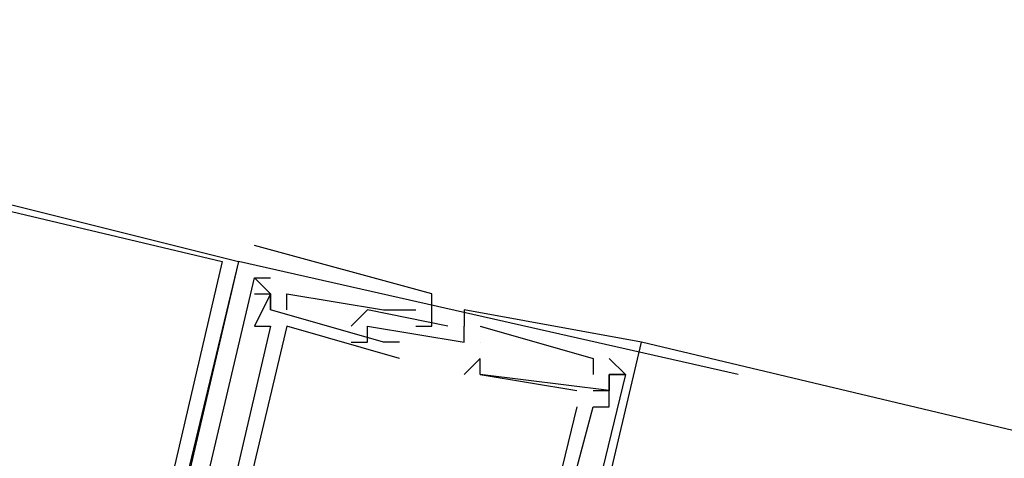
# Model space of a CAD drawing. Header units: feet. Extents: x -79 to 198, y -22 to 181.
# Tile 83 of 256: x 104.579 to 105.393, y 31.015 to 31.378. Entities that reach past the tile are written whole.
import ezdxf

# ---------------------------------------------------------------- set-up
doc = ezdxf.new("R2010")
doc.units = ezdxf.units.FT
doc.layers.add('A-LINEA', color=7, linetype='CONTINUOUS')

msp = doc.modelspace()

# ---------------------------------------------------------------- linework, layer by layer
at = {"layer": 'A-LINEA'}
for p, q in [((104.7733, 31.1911), (104.7733, 31.1911)), ((104.7733, 31.1911), (104.7733, 31.1911)), ((104.7733, 31.1911), (104.7733, 31.1911)), ((105.1733, 31.0844), (104.76, 31.1778)), ((104.76, 31.1778), (104.76, 31.1778)), ((104.76, 31.1778), (104.76, 31.1778)), ((104.76, 31.1778), (104.76, 31.1778)), ((104.7733, 31.1644), (104.7867, 31.1644)), ((104.7733, 31.1644), (104.7733, 31.1644)), ((104.7733, 31.1644), (104.7867, 31.1644)), ((104.7733, 31.1644), (104.7733, 31.1644)), ((104.7733, 31.1644), (104.7867, 31.1644)), ((104.7733, 31.1644), (104.7733, 31.1644)), ((104.7867, 31.1644), (104.7867, 31.1644)), ((104.7867, 31.1644), (104.7867, 31.1644)), ((104.7867, 31.1644), (104.7867, 31.1644)), ((104.7733, 31.1511), (104.7733, 31.1511)), ((104.7733, 31.1511), (104.7733, 31.1511)), ((104.7733, 31.1511), (104.7733, 31.1511)), ((104.7867, 31.1511), (104.7867, 31.1378)), ((104.7867, 31.1511), (104.7867, 31.1511)), ((104.7867, 31.1511), (104.7867, 31.1511)), ((104.7867, 31.1511), (104.7867, 31.1511)), ((104.7867, 31.1511), (104.7867, 31.1378)), ((104.7867, 31.1511), (104.7867, 31.1511)), ((104.7867, 31.1511), (104.7867, 31.1511)), ((104.7867, 31.1511), (104.7867, 31.1511)), ((104.7867, 31.1511), (104.7867, 31.1378)), ((104.7867, 31.1511), (104.7867, 31.1511)), ((104.7867, 31.1511), (104.7867, 31.1511)), ((104.7867, 31.1511), (104.7867, 31.1511)), ((104.8, 31.1511), (104.8, 31.1511)), ((104.8, 31.1511), (104.8, 31.1511)), ((104.8, 31.1511), (104.8, 31.1511)), ((104.92, 31.1511), (104.92, 31.1511)), ((104.92, 31.1511), (104.92, 31.1511)), ((104.92, 31.1511), (104.92, 31.1511)), ((104.7867, 31.1378), (104.7867, 31.1378)), ((104.7867, 31.1378), (104.7867, 31.1378)), ((104.7867, 31.1378), (104.7867, 31.1378)), ((104.7867, 31.1378), (104.7867, 31.1378)), ((104.7867, 31.1378), (104.7867, 31.1378)), ((104.7867, 31.1378), (104.7867, 31.1378)), ((104.8, 31.1378), (104.8, 31.1378)), ((104.8, 31.1378), (104.8, 31.1378)), ((104.8, 31.1378), (104.8, 31.1378)), ((104.8667, 31.1378), (104.8667, 31.1378)), ((104.8667, 31.1378), (104.8667, 31.1378)), ((104.8667, 31.1378), (104.8667, 31.1378)), ((104.88, 31.1378), (104.9067, 31.1378)), ((104.88, 31.1378), (104.88, 31.1378)), ((104.88, 31.1378), (104.88, 31.1378)), ((104.88, 31.1378), (104.9067, 31.1378)), ((104.88, 31.1378), (104.88, 31.1378)), ((104.88, 31.1378), (104.88, 31.1378)), ((104.88, 31.1378), (104.9067, 31.1378)), ((104.88, 31.1378), (104.88, 31.1378)), ((104.88, 31.1378), (104.88, 31.1378)), ((104.8933, 31.1378), (104.8933, 31.1378)), ((104.8933, 31.1378), (104.8933, 31.1378)), ((104.8933, 31.1378), (104.8933, 31.1378)), ((104.9067, 31.1378), (104.9067, 31.1378)), ((104.9067, 31.1378), (104.9067, 31.1378)), ((104.9067, 31.1378), (104.9067, 31.1378)), ((104.9467, 31.1378), (104.9467, 31.1378)), ((104.9467, 31.1378), (104.9467, 31.1378)), ((104.9467, 31.1378), (104.9467, 31.1378)), ((104.7733, 31.1244), (104.7733, 31.1244)), ((104.7733, 31.1244), (104.7733, 31.1244)), ((104.7733, 31.1244), (104.7733, 31.1244)), ((104.7867, 31.1244), (104.7867, 31.1244)), ((104.7867, 31.1244), (104.7867, 31.1244)), ((104.7867, 31.1244), (104.7867, 31.1244)), ((104.8, 31.1244), (104.8, 31.1244)), ((104.8, 31.1244), (104.8, 31.1244)), ((104.8, 31.1244), (104.8, 31.1244)), ((104.8533, 31.1244), (104.8533, 31.1244)), ((104.8533, 31.1244), (104.8533, 31.1244)), ((104.8533, 31.1244), (104.8533, 31.1244)), ((104.8667, 31.1244), (104.8667, 31.1244)), ((104.8667, 31.1244), (104.8667, 31.1244)), ((104.8667, 31.1244), (104.8667, 31.1244)), ((104.9067, 31.1244), (104.9067, 31.1244)), ((104.9067, 31.1244), (104.9067, 31.1244)), ((104.9067, 31.1244), (104.9067, 31.1244)), ((104.92, 31.1244), (104.92, 31.1244)), ((104.92, 31.1244), (104.92, 31.1244)), ((104.92, 31.1244), (104.92, 31.1244)), ((104.9333, 31.1244), (104.9333, 31.1244)), ((104.9333, 31.1244), (104.9333, 31.1244)), ((104.9333, 31.1244), (104.9333, 31.1244)), ((104.9467, 31.1244), (104.9467, 31.1244)), ((104.9467, 31.1244), (104.9467, 31.1244)), ((104.9467, 31.1244), (104.9467, 31.1244)), ((104.9467, 31.1244), (104.9467, 31.1244)), ((104.9467, 31.1244), (104.9467, 31.1244)), ((104.9467, 31.1244), (104.9467, 31.1244)), ((104.96, 31.1244), (104.96, 31.1244)), ((104.96, 31.1244), (104.96, 31.1244)), ((104.96, 31.1244), (104.96, 31.1244)), ((104.8533, 31.1111), (104.8533, 31.1111)), ((104.8533, 31.1111), (104.8533, 31.1111)), ((104.8533, 31.1111), (104.8533, 31.1111)), ((104.8667, 31.1111), (104.8667, 31.1111)), ((104.8667, 31.1111), (104.8667, 31.1111)), ((104.8667, 31.1111), (104.8667, 31.1111)), ((104.88, 31.1111), (104.88, 31.1111)), ((104.88, 31.1111), (104.88, 31.1111)), ((104.88, 31.1111), (104.88, 31.1111)), ((104.8933, 31.1111), (104.8933, 31.1111)), ((104.8933, 31.1111), (104.8933, 31.1111)), ((104.8933, 31.1111), (104.8933, 31.1111)), ((104.9467, 31.1111), (104.9467, 31.1111)), ((104.9467, 31.1111), (104.9467, 31.1111)), ((104.9467, 31.1111), (104.9467, 31.1111)), ((104.96, 31.1111), (104.96, 31.1111)), ((104.96, 31.1111), (104.96, 31.1111)), ((104.96, 31.1111), (104.96, 31.1111)), ((105.0933, 31.1111), (105.0933, 31.1111)), ((105.0933, 31.1111), (105.0933, 31.1111)), ((112.7733, 29.2844), (105.0933, 31.1111)), ((105.0933, 31.1111), (105.0933, 31.1111)), ((104.8933, 31.0978), (104.8933, 31.0978)), ((104.8933, 31.0978), (104.8933, 31.0978)), ((104.8933, 31.0978), (104.8933, 31.0978)), ((104.96, 31.0978), (104.96, 31.0978)), ((104.96, 31.0978), (104.96, 31.0978)), ((104.96, 31.0978), (104.96, 31.0978)), ((105.0533, 31.0978), (105.0533, 31.0978)), ((105.0533, 31.0978), (105.0533, 31.0978)), ((105.0533, 31.0978), (105.0533, 31.0978)), ((105.0667, 31.0978), (105.0667, 31.0978)), ((105.0667, 31.0978), (105.0667, 31.0978)), ((105.0667, 31.0978), (105.0667, 31.0978)), ((104.9467, 31.0844), (104.9467, 31.0844)), ((104.9467, 31.0844), (104.9467, 31.0844)), ((104.9467, 31.0844), (104.9467, 31.0844)), ((104.96, 31.0844), (105.04, 31.0711)), ((104.96, 31.0844), (104.96, 31.0844)), ((104.96, 31.0844), (104.96, 31.0844)), ((104.96, 31.0844), (105.04, 31.0711)), ((104.96, 31.0844), (104.96, 31.0844)), ((104.96, 31.0844), (104.96, 31.0844)), ((104.96, 31.0844), (105.04, 31.0711)), ((104.96, 31.0844), (104.96, 31.0844)), ((104.96, 31.0844), (104.96, 31.0844)), ((105.0533, 31.0844), (105.0533, 31.0844)), ((105.0533, 31.0844), (105.0533, 31.0844)), ((105.0533, 31.0844), (105.0533, 31.0844)), ((105.0667, 31.0844), (105.0667, 31.0844)), ((105.0667, 31.0844), (105.0667, 31.0844)), ((105.0667, 31.0844), (105.0667, 31.0844)), ((105.0667, 31.0844), (105.0667, 31.0844)), ((105.0667, 31.0844), (105.0667, 31.0844)), ((105.0667, 31.0844), (105.0667, 31.0844)), ((105.0667, 31.0844), (105.0667, 31.0844)), ((105.0667, 31.0844), (105.0667, 31.0844)), ((105.0667, 31.0844), (105.0667, 31.0844)), ((105.08, 31.0844), (105.08, 31.0844)), ((105.08, 31.0844), (105.08, 31.0844)), ((105.08, 31.0844), (105.08, 31.0844)), ((105.08, 31.0844), (105.08, 31.0844)), ((105.08, 31.0844), (105.08, 31.0844)), ((105.08, 31.0844), (105.08, 31.0844)), ((105.04, 31.0711), (105.04, 31.0711)), ((105.04, 31.0711), (105.04, 31.0711)), ((105.04, 31.0711), (105.04, 31.0711)), ((105.0533, 31.0711), (105.0533, 31.0711)), ((105.0533, 31.0711), (105.0533, 31.0711)), ((105.0533, 31.0711), (105.0533, 31.0711)), ((105.0667, 31.0711), (105.0667, 31.0711)), ((105.0667, 31.0711), (105.0667, 31.0711)), ((105.0667, 31.0711), (105.0667, 31.0711)), ((105.0667, 31.0711), (105.0667, 31.0711)), ((105.0667, 31.0711), (105.0667, 31.0711)), ((105.0667, 31.0711), (105.0667, 31.0711)), ((105.04, 31.0578), (105.04, 31.0578)), ((105.04, 31.0578), (105.04, 31.0578)), ((105.04, 31.0578), (105.04, 31.0578)), ((105.0533, 31.0578), (105.0533, 31.0578)), ((105.0533, 31.0578), (105.0533, 31.0578)), ((105.0533, 31.0578), (105.0533, 31.0578)), ((105.0667, 31.0578), (105.0667, 31.0578)), ((105.0667, 31.0578), (105.0667, 31.0578)), ((105.0667, 31.0578), (105.0667, 31.0578))]:
    msp.add_line(p, q, dxfattribs=at)
for points in [[(103.96, 31.3778), (104.76, 31.1778), (104.5733, 30.3778), (103.76, 30.5644), (103.96, 31.3778)], [(103.96, 31.3644), (104.7467, 31.1778), (104.56, 30.3778), (103.7733, 30.5778), (103.96, 31.3644)], [(104.9067, 31.1244), (104.92, 31.1244), (104.92, 31.1511), (104.7733, 31.1911)], [(104.9067, 31.1244), (104.92, 31.1244), (104.92, 31.1511), (104.7733, 31.1911)], [(104.9067, 31.1244), (104.92, 31.1244), (104.92, 31.1511), (104.7733, 31.1911)], [(104.76, 31.1778), (104.6, 30.5111), (104.6133, 30.4978)], [(104.76, 31.1778), (104.6, 30.5111), (104.6133, 30.4978)], [(104.76, 31.1778), (104.6, 30.5111), (104.6133, 30.4978)], [(104.7067, 30.6044), (104.64, 30.6178), (104.6667, 30.6978), (104.6933, 30.6978), (104.6933, 30.7111), (104.68, 30.7111), (104.6667, 30.7111), (104.7733, 31.1644)], [(104.7067, 30.6044), (104.64, 30.6178), (104.6667, 30.6978), (104.6933, 30.6978), (104.6933, 30.7111), (104.68, 30.7111), (104.6667, 30.7111), (104.7733, 31.1644)], [(104.7067, 30.6044), (104.64, 30.6178), (104.6667, 30.6978), (104.6933, 30.6978), (104.6933, 30.7111), (104.68, 30.7111), (104.6667, 30.7111), (104.7733, 31.1644)], [(104.8933, 31.1111), (104.88, 31.1111), (104.7867, 31.1378), (104.7867, 31.1511), (104.7733, 31.1644)], [(104.8933, 31.1111), (104.88, 31.1111), (104.7867, 31.1378), (104.7867, 31.1511), (104.7733, 31.1644)], [(104.8933, 31.1111), (104.88, 31.1111), (104.7867, 31.1378), (104.7867, 31.1511), (104.7733, 31.1644)], [(104.7733, 31.1511), (104.7867, 31.1511), (104.7733, 31.1244), (104.7867, 31.1244), (104.6933, 30.7244), (104.68, 30.7244), (104.68, 30.7111), (104.6933, 30.7111), (104.68, 30.6178)], [(104.7733, 31.1511), (104.7867, 31.1511), (104.7733, 31.1244), (104.7867, 31.1244), (104.6933, 30.7244), (104.68, 30.7244), (104.68, 30.7111), (104.6933, 30.7111), (104.68, 30.6178)], [(104.7733, 31.1511), (104.7867, 31.1511), (104.7733, 31.1244), (104.7867, 31.1244), (104.6933, 30.7244), (104.68, 30.7244), (104.68, 30.7111), (104.6933, 30.7111), (104.68, 30.6178)], [(104.8, 31.1378), (104.8, 31.1511), (104.88, 31.1378), (104.8933, 31.1378)], [(104.8, 31.1378), (104.8, 31.1511), (104.88, 31.1378), (104.8933, 31.1378)], [(104.8, 31.1378), (104.8, 31.1511), (104.88, 31.1378), (104.8933, 31.1378)], [(104.9333, 31.1244), (104.8667, 31.1378), (104.8533, 31.1244)], [(104.9333, 31.1244), (104.8667, 31.1378), (104.8533, 31.1244)], [(104.9333, 31.1244), (104.8667, 31.1378), (104.8533, 31.1244)], [(104.9333, 30.4444), (104.9333, 30.4311), (105.0933, 31.1111), (104.9467, 31.1378), (104.9467, 31.1244)], [(104.9333, 30.4444), (104.9333, 30.4311), (105.0933, 31.1111), (104.9467, 31.1378), (104.9467, 31.1244)], [(104.9333, 30.4444), (104.9333, 30.4311), (105.0933, 31.1111), (104.9467, 31.1378), (104.9467, 31.1244)], [(104.8933, 31.0978), (104.8, 31.1244), (104.68, 30.6178), (104.7733, 30.6044), (104.7733, 30.6044)], [(104.8933, 31.0978), (104.8, 31.1244), (104.68, 30.6178), (104.7733, 30.6044), (104.7733, 30.6044)], [(104.8933, 31.0978), (104.8, 31.1244), (104.68, 30.6178), (104.7733, 30.6044), (104.7733, 30.6044)], [(104.8533, 31.1111), (104.8667, 31.1111), (104.8667, 31.1244), (104.9467, 31.1111), (104.9467, 31.1244)], [(104.8533, 31.1111), (104.8667, 31.1111), (104.8667, 31.1244), (104.9467, 31.1111), (104.9467, 31.1244)], [(104.8533, 31.1111), (104.8667, 31.1111), (104.8667, 31.1244), (104.9467, 31.1111), (104.9467, 31.1244)], [(104.96, 31.1244), (105.0533, 31.0978), (105.0533, 31.0844)], [(104.96, 31.1244), (105.0533, 31.0978), (105.0533, 31.0844)], [(104.96, 31.1244), (105.0533, 31.0978), (105.0533, 31.0844)], [(104.9733, 30.6444), (104.9733, 30.6578), (104.9467, 30.6578), (105.0533, 31.0578), (105.0667, 31.0578), (105.0667, 31.0844), (105.08, 31.0844), (105.0667, 31.0844), (105.0667, 31.0711), (104.96, 31.0844), (104.96, 31.0978), (104.9467, 31.0844)], [(104.9733, 30.6444), (104.9733, 30.6578), (104.9467, 30.6578), (105.0533, 31.0578), (105.0667, 31.0578), (105.0667, 31.0844), (105.08, 31.0844), (105.0667, 31.0844), (105.0667, 31.0711), (104.96, 31.0844), (104.96, 31.0978), (104.9467, 31.0844)], [(104.9733, 30.6444), (104.9733, 30.6578), (104.9467, 30.6578), (105.0533, 31.0578), (105.0667, 31.0578), (105.0667, 31.0844), (105.08, 31.0844), (105.0667, 31.0844), (105.0667, 31.0711), (104.96, 31.0844), (104.96, 31.0978), (104.9467, 31.0844)], [(105.0667, 31.0978), (105.08, 31.0844), (104.9733, 30.6444), (104.96, 30.6444), (104.96, 30.6578)], [(105.0667, 31.0978), (105.08, 31.0844), (104.9733, 30.6444), (104.96, 30.6444), (104.96, 30.6578)], [(105.0667, 31.0978), (105.08, 31.0844), (104.9733, 30.6444), (104.96, 30.6444), (104.96, 30.6578)], [(105.0533, 31.0711), (105.0667, 31.0711), (105.0667, 31.0844)], [(105.0533, 31.0711), (105.0667, 31.0711), (105.0667, 31.0844)], [(105.0533, 31.0711), (105.0667, 31.0711), (105.0667, 31.0844)], [(105.04, 31.0578), (104.92, 30.5644), (104.84, 30.5911), (104.84, 30.5911)], [(105.04, 31.0578), (104.92, 30.5644), (104.84, 30.5911), (104.84, 30.5911)], [(105.04, 31.0578), (104.92, 30.5644), (104.84, 30.5911), (104.84, 30.5911)]]:
    msp.add_lwpolyline(points, dxfattribs=at)

doc.saveas('drawing.dxf')
